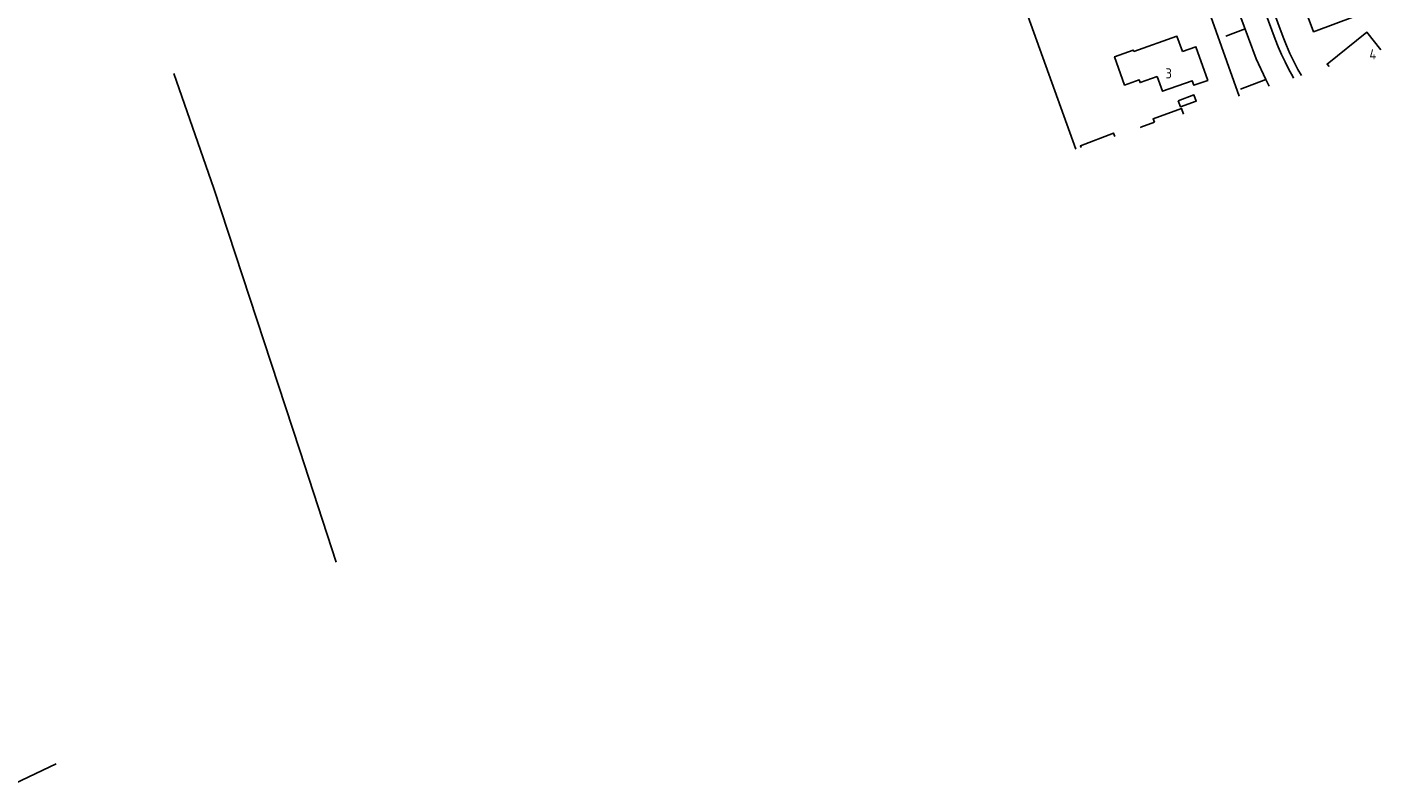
# Model space of a CAD drawing. Header units: metres. Extents: x 226218 to 240385, y 439369 to 449677.
# Tile 15 of 256: x 227918 to 228250, y 439529 to 439715. Entities that reach past the tile are written whole.
import ezdxf

# ---------------------------------------------------------------- set-up
doc = ezdxf.new("R2010")
doc.units = ezdxf.units.M
doc.header["$MEASUREMENT"] = 0
for name, color, linetype in [('DAKRAND', 4, 'Continuous'), ('DAKRAND-BYG', 4, 'Continuous'), ('HEK', 253, 'Continuous'), ('HOOFDGEBOUW', 4, 'Continuous'), ('HUISNUMMER', 253, 'Continuous'), ('KANTVERH', 253, 'Continuous'), ('RASTER', 253, 'Continuous')]:
    doc.layers.add(name, color=color, linetype=linetype)
doc.styles.get("Standard").update_dxf_attribs({"font": 'iso.shx'})

msp = doc.modelspace()

# ---------------------------------------------------------------- linework, layer by layer
at = {"layer": 'DAKRAND'}
for points in [[(228194.78, 439703.3), (228190.58, 439701.81), (228190.36, 439702.46), (228186.79, 439701.2), (228184.33, 439708.16), (228188.88, 439709.77), (228189, 439709.43)], [(228190.8, 439690.68), (228190.74, 439690.84), (228194.11, 439692.07)]]:
    msp.add_lwpolyline(points, dxfattribs=at)
at = {"layer": 'DAKRAND-BYG'}
for points in [[(228199.92, 439697.37), (228203.79, 439698.77), (228204.33, 439697.28), (228200.46, 439695.87), (228199.92, 439697.37)], [(228176.08, 439685.87), (228175.92, 439686.27), (228184.08, 439689.44), (228184.41, 439688.59)]]:
    msp.add_lwpolyline(points, dxfattribs=at)
at = {"layer": 'HEK'}
msp.add_lwpolyline([(228154.8, 439753.71), (228164.62, 439727.24), (228163.04, 439718.16), (228174.78, 439685.45)], dxfattribs=at)
at = {"layer": 'HOOFDGEBOUW'}
for points in [[(228248.54, 439726.43), (228241.3, 439723.71), (228243.39, 439718.13), (228233.14, 439714.28), (228230.34, 439721.74), (228240.51, 439725.57), (228239.31, 439728.77), (228246.63, 439731.52), (228248.54, 439726.43)], [(228236.94, 439705.73), (228236.45, 439706.34), (228246.23, 439714.16), (228249.65, 439709.88)], [(228189, 439709.43), (228199.61, 439713.2), (228200.95, 439709.43)], [(228194.78, 439703.3), (228196.07, 439699.67), (228203.37, 439702.26), (228203.77, 439701.15), (228207.19, 439702.36), (228204.26, 439710.61), (228200.95, 439709.43)], [(228194.11, 439692.07), (228193.78, 439692.95), (228200.71, 439695.48), (228201.23, 439694.08)]]:
    msp.add_lwpolyline(points, dxfattribs=at)
at = {"layer": 'KANTVERH'}
for p, q in [((228195.85, 439787.89), (228223.74, 439712.46)), ((228197.7, 439788.55), (228225.65, 439712.93)), ((228190.23, 439785.76), (228219.08, 439707.64)), ((228203.83, 439729.48), (228214.84, 439698.52)), ((228211.63, 439713.17), (228216.37, 439715.04)), ((228221.4, 439702.53), (228215.22, 439700.23))]:
    msp.add_line(p, q, dxfattribs=at)
for points in [[(228223.74, 439712.45), (228224.48, 439710.57), (228225.27, 439708.71), (228226.13, 439706.87), (228227.04, 439705.06), (228228.01, 439703.28), (228228.24, 439702.9)], [(228225.66, 439712.93), (228226.46, 439710.92), (228227.33, 439708.93), (228228.26, 439706.98), (228229.27, 439705.05), (228230.14, 439703.52)], [(228222.22, 439700.93), (228221.4, 439702.53), (228219.08, 439707.64)]]:
    msp.add_lwpolyline(points, dxfattribs=at)
at = {"layer": 'RASTER'}
for points in [[(227993.36, 439584.16), (227984.42, 439611.5), (227963.38, 439675.84), (227953.58, 439704.04)], [(227924.71, 439534.65), (227914.52, 439529.87), (227913.57, 439529.48)]]:
    msp.add_lwpolyline(points, dxfattribs=at)

# ---------------------------------------------------------------- texts
at = {"layer": 'HUISNUMMER'}
for s, p in [('4', (228246.83, 439707.49)), ('3', (228196.79, 439702.83))]:
    msp.add_text(s, height=2.5, dxfattribs=at).set_placement(p)

doc.saveas('drawing.dxf')
